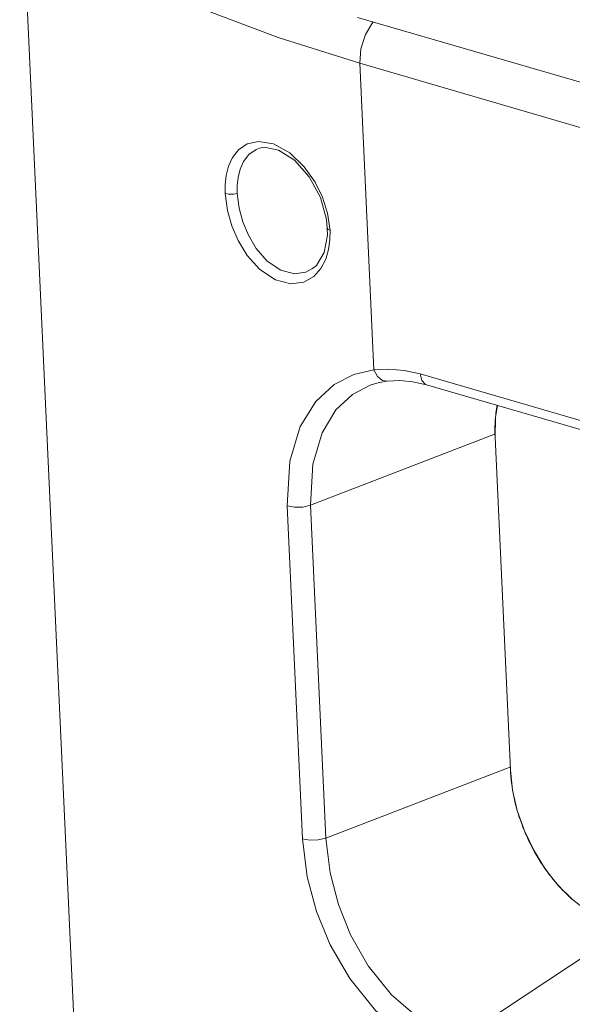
# Model space of a CAD drawing. Header units: millimetres. Extents: x 3925 to 5043, y -86 to 778.
# Tile 62 of 256: x 4501 to 4509, y 128 to 142. Entities that reach past the tile are written whole.
import ezdxf

# ---------------------------------------------------------------- set-up
doc = ezdxf.new("R2010")
doc.units = ezdxf.units.MM
doc.header["$LTSCALE"] = 46.255
for name, color, linetype in [('H30K-IO-LABEDXF_CONTINUOUS_LINE', 7, 'CONTINUOUS'), ('H30K-REAR-CODXF_CONTINUOUS_LINE', 7, 'CONTINUOUS'), ('H30K-TOP-COVDXF_CONTINUOUS_LINE', 7, 'CONTINUOUS'), ('LABEL-IO-H30DXF_CONTINUOUS_LINE', 7, 'CONTINUOUS')]:
    doc.layers.add(name, color=color, linetype=linetype)

msp = doc.modelspace()

# ---------------------------------------------------------------- linework, layer by layer
at = {"layer": 'H30K-IO-LABEDXF_CONTINUOUS_LINE', "color": 7, "linetype": 'Continuous', "lineweight": 0}
msp.add_line((4508.1174, 136.2745), (4508.3458, 131.3114), dxfattribs=at)
for points in [[(4508.1475, 136.7483), (4508.1432, 136.7243), (4508.1383, 136.694), (4508.1339, 136.6635), (4508.1299, 136.6328), (4508.1264, 136.6018), (4508.1231, 136.5675)], [(4508.1231, 136.5675), (4508.1197, 136.5234), (4508.1169, 136.4724), (4508.1155, 136.4274), (4508.115, 136.3755), (4508.1155, 136.3297), (4508.1174, 136.2745)], [(4508.3458, 131.3114), (4508.3484, 131.265), (4508.3519, 131.2184), (4508.3571, 131.1648), (4508.3625, 131.1178), (4508.3699, 131.0638), (4508.378, 131.0129)], [(4508.378, 131.0129), (4508.3864, 130.9654), (4508.3957, 130.9179), (4508.4075, 130.8636), (4508.4187, 130.8161), (4508.4326, 130.7618), (4508.4477, 130.7075)], [(4508.4477, 130.7075), (4508.4618, 130.6602), (4508.4789, 130.6062), (4508.4949, 130.5592), (4508.5141, 130.5056), (4508.5318, 130.459), (4508.5539, 130.4039)], [(4508.5539, 130.4039), (4508.5733, 130.3578), (4508.5936, 130.3121), (4508.6177, 130.2601), (4508.6396, 130.2151), (4508.6656, 130.1641), (4508.6918, 130.115)], [(4508.6918, 130.115), (4508.7161, 130.0713), (4508.7411, 130.0281), (4508.7705, 129.9793), (4508.797, 129.9372), (4508.828, 129.8897), (4508.8593, 129.8438)], [(4508.8593, 129.8438), (4508.8879, 129.8036), (4508.9212, 129.7584), (4508.9511, 129.7195), (4508.9858, 129.6759), (4509.0168, 129.6386), (4509.0539, 129.5956)], [(4509.0539, 129.5956), (4509.086, 129.5599), (4509.1233, 129.52), (4509.1565, 129.4859), (4509.1949, 129.448), (4509.2289, 129.4157), (4509.2686, 129.3796)]]:
    msp.add_lwpolyline(points, dxfattribs=at)
at = {"layer": 'H30K-REAR-CODXF_CONTINUOUS_LINE', "color": 7, "linetype": 'Continuous', "lineweight": 0}
for p, q in [((4502.6897, 109.0311), (4501.0305, 145.083)), ((4506.1003, 141.8484), (4506.3107, 137.277)), ((4588.3253, 117.9325), (4506.1003, 141.8484)), ((4504.5927, 140.6844), (4504.8121, 140.6464)), ((4504.6044, 140.5833), (4504.6052, 140.5836)), ((4505.6037, 139.5183), (4505.6166, 139.3881)), ((4505.6201, 139.6158), (4505.6568, 139.3553)), ((4505.6166, 139.388), (4505.6166, 139.3881)), ((4505.6166, 139.388), (4505.6168, 139.2873)), ((4505.3967, 138.7864), (4505.3965, 138.7863)), ((4506.0119, 137.2063), (4506.3107, 137.277)), ((4506.7646, 137.269), (4506.9998, 137.2163)), ((4506.9998, 137.2163), (4587.8336, 113.7049)), ((4506.336, 137.0727), (4506.3368, 137.0729)), ((4506.4398, 137.1167), (4506.5062, 137.1078)), ((4506.6975, 137.1179), (4506.5062, 137.1078)), ((4506.8937, 137.1), (4506.6975, 137.1179)), ((4507.0932, 137.0549), (4506.8937, 137.1)), ((4507.0932, 137.0549), (4587.927, 113.5436)), ((4505.3656, 135.2578), (4508.126, 136.3224)), ((4505.2472, 130.2853), (4505.0188, 135.2484)), ((4505.5941, 130.2947), (4505.3656, 135.2578)), ((4505.5941, 130.2947), (4508.3544, 131.3593)), ((4507.6022, 127.3116), (4510.0514, 128.9299))]:
    msp.add_line(p, q, dxfattribs=at)
for points in [[(4506.1003, 141.8484), (4504.8818, 142.2326), (4503.777, 142.6502)], [(4506.1852, 142.2802), (4506.2949, 142.4643), (4506.2964, 142.4657)], [(4506.1003, 141.8484), (4506.1174, 142.0656), (4506.1852, 142.2802)], [(4504.0956, 139.9064), (4504.0958, 140.0384), (4504.1106, 140.1747), (4504.1447, 140.312), (4504.2037, 140.444), (4504.294, 140.5605), (4504.4217, 140.647), (4504.5927, 140.6844)], [(4504.2739, 139.9092), (4504.2739, 140.0263), (4504.2865, 140.1471), (4504.3158, 140.2688), (4504.3666, 140.3857), (4504.4446, 140.4888), (4504.5552, 140.5653), (4504.6044, 140.5833)], [(4504.6052, 140.5836), (4504.68, 140.5956), (4504.8898, 140.5538), (4505.1262, 140.4032), (4505.3464, 140.156), (4505.5133, 139.8464), (4505.6037, 139.5183)], [(4504.8121, 140.6464), (4505.0559, 140.5121), (4505.2728, 140.3063)], [(4505.2728, 140.3063), (4505.4343, 140.0782), (4505.5461, 139.8499), (4505.6201, 139.6158)], [(4504.0956, 139.9064), (4504.15, 139.8945), (4504.2155, 139.8956), (4504.2739, 139.9092)], [(4505.414, 138.6705), (4505.2656, 138.5859), (4505.073, 138.559), (4504.8417, 138.6186), (4504.6109, 138.7718), (4504.4227, 138.9806), (4504.2861, 139.2037), (4504.1912, 139.4263), (4504.1279, 139.6544), (4504.0956, 139.9064)], [(4505.3965, 138.7863), (4505.2938, 138.7327), (4505.1248, 138.7093), (4504.9225, 138.763), (4504.7213, 138.9001), (4504.5576, 139.0864), (4504.4391, 139.2851), (4504.3569, 139.4831), (4504.302, 139.6857), (4504.2739, 139.9092)], [(4505.6568, 139.3553), (4505.6243, 139.3726), (4505.6166, 139.388)], [(4505.6568, 139.3553), (4505.6556, 139.2167), (4505.6363, 139.0731)], [(4505.6168, 139.2873), (4505.5671, 139.0247), (4505.453, 138.8353), (4505.3968, 138.7865)], [(4505.6363, 139.0731), (4505.5937, 138.9285), (4505.5217, 138.7904), (4505.414, 138.6705)], [(4505.0188, 135.2484), (4505.0583, 135.9175), (4505.2137, 136.4337), (4505.4442, 136.8068), (4505.7179, 137.0567), (4506.0119, 137.2063)], [(4506.3107, 137.277), (4506.5344, 137.2893), (4506.7646, 137.269)], [(4506.3107, 137.277), (4506.3625, 137.1764), (4506.4398, 137.1167)], [(4506.9998, 137.2163), (4507.0234, 137.1181), (4507.0789, 137.0603), (4507.0932, 137.0549)], [(4505.3656, 135.2578), (4505.4003, 135.8683), (4505.5387, 136.3396), (4505.745, 136.6804), (4505.9907, 136.9091), (4506.2553, 137.0464), (4506.336, 137.0727)], [(4506.3367, 137.0729), (4506.3922, 137.0873), (4506.5063, 137.1078)], [(4505.0188, 135.2484), (4505.127, 135.2277), (4505.2535, 135.2311), (4505.3656, 135.2578)], [(4505.2472, 130.2853), (4505.3555, 130.2646), (4505.4819, 130.268), (4505.5941, 130.2947)], [(4506.7672, 127.3573), (4506.3361, 127.7239), (4505.9501, 128.1985), (4505.6588, 128.7029), (4505.4556, 129.2003), (4505.3178, 129.7159), (4505.2472, 130.2853)], [(4506.9615, 127.6254), (4506.5724, 127.959), (4506.2249, 128.3914), (4505.9633, 128.8514), (4505.7811, 129.3051), (4505.6575, 129.7754), (4505.5941, 130.2947)]]:
    msp.add_lwpolyline(points, dxfattribs=at)
at = {"layer": 'H30K-TOP-COVDXF_CONTINUOUS_LINE', "color": 7, "linetype": 'Continuous', "lineweight": 0}
msp.add_line((4588.2939, 118.6159), (4506.0688, 142.5319), dxfattribs=at)
at = {"layer": 'LABEL-IO-H30DXF_CONTINUOUS_LINE', "color": 7, "linetype": 'Continuous', "lineweight": 0}
msp.add_line((4508.1174, 136.2745), (4508.3458, 131.3114), dxfattribs=at)
for points in [[(4508.1519, 136.747), (4508.1228, 136.565), (4508.1174, 136.2745)], [(4508.3458, 131.3114), (4508.3785, 131.0097), (4508.4486, 130.7044), (4508.5543, 130.4029), (4508.693, 130.1127), (4508.8614, 129.8408), (4509.0552, 129.5941), (4509.2697, 129.3786), (4509.4997, 129.1996), (4509.7394, 129.0615), (4509.9829, 128.9676)]]:
    msp.add_lwpolyline(points, dxfattribs=at)

doc.saveas('drawing.dxf')
